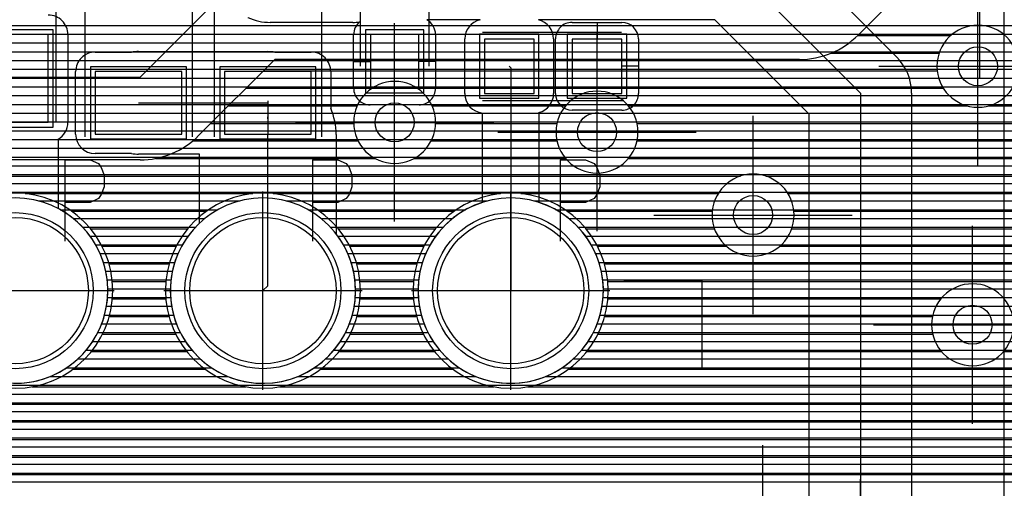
# Model space of a CAD drawing. Extents: x 25 to 291, y 23 to 136.
# Tile 10 of 147: x 39 to 49, y 36 to 41. Entities that reach past the tile are written whole.
import ezdxf

# ---------------------------------------------------------------- set-up
doc = ezdxf.new("R2010")
doc.units = 0
doc.layers.get('0').update_dxf_attribs({"linetype": 'CONTINUOUS'})
for name, color, linetype in [('copper_layer_2', 1, 'CONTINUOUS'), ('copper_layer_3', 3, 'CONTINUOUS'), ('copper_layer_bottom', 4, 'CONTINUOUS'), ('copper_layer_top', 5, 'CONTINUOUS'), ('drill_drawing', 6, 'CONTINUOUS'), ('paste_mask_top', 2, 'CONTINUOUS'), ('silkscreen_top', 1, 'CONTINUOUS'), ('solder_mask_bottom', 1, 'CONTINUOUS'), ('solder_mask_top', 1, 'CONTINUOUS')]:
    doc.layers.add(name, color=color, linetype=linetype)

# ---------------------------------------------------------------- blocks, each defined once
blk = doc.blocks.new('D20')
blk.add_circle((0, 0), 0.2)
blk = doc.blocks.new('D28')
blk.add_circle((0, 0), 0.75)
blk = doc.blocks.new('D166')
blk.add_lwpolyline([(0.24892, 0.27432), (-0.24892, 0.27432), (-0.24892, -0.27432), (0.24892, -0.27432)], close=True)
blk = doc.blocks.new('D466')
blk.add_lwpolyline([(0.254, 0.2794), (-0.254, 0.2794), (-0.254, -0.2794), (0.254, -0.2794)], close=True)
blk = doc.blocks.new('D484')
blk.add_lwpolyline([(0.4445, 0.32004), (-0.4445, 0.32004), (-0.4445, -0.32004), (0.4445, -0.32004)], close=True)
blk = doc.blocks.new('D519')
blk.add_lwpolyline([(0.6985, 0.44958), (-0.6985, 0.44958), (-0.6985, -0.44958), (0.6985, -0.44958)], close=True)
blk = doc.blocks.new('D78')
blk.add_circle((0, 0), 0.8)
blk = doc.blocks.new('D449')
blk.add_lwpolyline([(0.29972, 0.32258), (-0.29972, 0.32258), (-0.29972, -0.32258), (0.29972, -0.32258)], close=True)
blk = doc.blocks.new('D555')
blk.add_lwpolyline([(0.3048, 0.32766), (-0.3048, 0.32766), (-0.3048, -0.32766), (0.3048, -0.32766)], close=True)
blk = doc.blocks.new('D570')
blk.add_lwpolyline([(0.49276, 0.3683), (-0.49276, 0.3683), (-0.49276, -0.3683), (0.49276, -0.3683)], close=True)
blk = doc.blocks.new('D603')
blk.add_lwpolyline([(0.7493, 0.49784), (-0.7493, 0.49784), (-0.7493, -0.49784), (0.7493, -0.49784)], close=True)

msp = doc.modelspace()

# ---------------------------------------------------------------- linework, layer by layer
at = {"layer": 'copper_layer_2', "color": 1}
for points in [[(25.750064, 40.81966), (50.175006, 40.81966)], [(25.750064, 40.729743), (50.175006, 40.729743)], [(34.704343, 40.639827), (50.175006, 40.639827)], [(34.814326, 40.549657), (50.175006, 40.549657)], [(34.872238, 40.459741), (50.175006, 40.459741)], [(34.901956, 40.369825), (50.175006, 40.369825)], [(34.90983, 40.279655), (50.175006, 40.279655)], [(34.897384, 40.189738), (50.175006, 40.189738)], [(34.861824, 40.099822), (50.175006, 40.099822)], [(34.79553, 40.009652), (50.175006, 40.009652)], [(34.661163, 39.919736), (50.175006, 39.919736)], [(25.750064, 39.82982), (50.175006, 39.82982)], [(25.750064, 39.739649), (50.175006, 39.739649)], [(25.750064, 39.649733), (50.175006, 39.649733)], [(25.750064, 39.559817), (50.175006, 39.559817)], [(25.750064, 39.469647), (50.175006, 39.469647)], [(25.750064, 39.379731), (50.175006, 39.379731)], [(25.750064, 39.289815), (50.175006, 39.289815)], [(25.750064, 39.199644), (50.175006, 39.199644)], [(25.750064, 39.109728), (50.175006, 39.109728)], [(38.898146, 39.019812), (40.9619, 39.019812)], [(41.438151, 39.019812), (43.501905, 39.019812)], [(43.978156, 39.019812), (50.175006, 39.019812)], [(39.122936, 38.929642), (40.737363, 38.929642)], [(41.662941, 38.929642), (43.277369, 38.929642)], [(44.202946, 38.929642), (50.175006, 38.929642)], [(39.256287, 38.839726), (40.604013, 38.839726)], [(41.796292, 38.839726), (43.144018, 38.839726)], [(44.336297, 38.839726), (50.175006, 38.839726)], [(39.353315, 38.749809), (40.506985, 38.749809)], [(41.89332, 38.749809), (43.04699, 38.749809)], [(44.433325, 38.749809), (50.175006, 38.749809)], [(39.427737, 38.659639), (40.432309, 38.659639)], [(39.485903, 38.569723), (40.374397, 38.569723)], [(41.967742, 38.659639), (42.972314, 38.659639)], [(42.025908, 38.569723), (42.914402, 38.569723)], [(44.507747, 38.659639), (50.175006, 38.659639)], [(44.565913, 38.569723), (50.175006, 38.569723)], [(39.530861, 38.479807), (40.329185, 38.479807)], [(42.070866, 38.479807), (42.86919, 38.479807)], [(44.610871, 38.479807), (50.175006, 38.479807)], [(39.564897, 38.389637), (40.295403, 38.389637)], [(42.104902, 38.389637), (42.835408, 38.389637)], [(44.644907, 38.389637), (50.175006, 38.389637)], [(39.588773, 38.299721), (40.271273, 38.299721)], [(42.128778, 38.299721), (42.811278, 38.299721)], [(44.668783, 38.299721), (50.175006, 38.299721)], [(39.603759, 38.209804), (40.256541, 38.209804)], [(42.143764, 38.209804), (42.796546, 38.209804)], [(44.683769, 38.209804), (50.175006, 38.209804)], [(39.609855, 38.119634), (40.250191, 38.119634)], [(42.14986, 38.119634), (42.790196, 38.119634)], [(44.689865, 38.119634), (50.175006, 38.119634)], [(39.607569, 38.029718), (40.252731, 38.029718)], [(42.147574, 38.029718), (42.792736, 38.029718)], [(44.687579, 38.029718), (50.175006, 38.029718)], [(39.596393, 37.939802), (40.263653, 37.939802)], [(42.136398, 37.939802), (42.803658, 37.939802)], [(44.676403, 37.939802), (50.175006, 37.939802)], [(39.547117, 37.759716), (40.313183, 37.759716)], [(39.576581, 37.849632), (40.283719, 37.849632)], [(42.087122, 37.759716), (42.853188, 37.759716)], [(42.116586, 37.849632), (42.823724, 37.849632)], [(44.627127, 37.759716), (50.175006, 37.759716)], [(44.656591, 37.849632), (50.175006, 37.849632)], [(39.506985, 37.669799), (40.353061, 37.669799)], [(42.04699, 37.669799), (42.893066, 37.669799)], [(44.586995, 37.669799), (50.175006, 37.669799)], [(39.454915, 37.579629), (40.405131, 37.579629)], [(41.99492, 37.579629), (42.945136, 37.579629)], [(44.534925, 37.579629), (50.175006, 37.579629)], [(39.388113, 37.489713), (40.472187, 37.489713)], [(41.928118, 37.489713), (43.012192, 37.489713)], [(44.468123, 37.489713), (50.175006, 37.489713)], [(39.302007, 37.399797), (40.558293, 37.399797)], [(41.842012, 37.399797), (43.098298, 37.399797)], [(44.382017, 37.399797), (50.175006, 37.399797)], [(39.187198, 37.309627), (40.672847, 37.309627)], [(41.727203, 37.309627), (43.212852, 37.309627)], [(44.267209, 37.309627), (50.175006, 37.309627)], [(39.017272, 37.21971), (40.843028, 37.21971)], [(41.557277, 37.21971), (43.383033, 37.21971)], [(44.097282, 37.21971), (50.175006, 37.21971)], [(33.750064, 37.129794), (50.175006, 37.129794)], [(33.750064, 37.039624), (50.175006, 37.039624)], [(33.750064, 36.949708), (50.175006, 36.949708)], [(33.750064, 36.859792), (50.175006, 36.859792)], [(33.750064, 36.769622), (50.175006, 36.769622)], [(33.750064, 36.679705), (50.175006, 36.679705)], [(33.750064, 36.589789), (50.175006, 36.589789)], [(33.750064, 36.499619), (50.175006, 36.499619)], [(33.750064, 36.409703), (50.180594, 36.409703)], [(33.750064, 36.319787), (50.21336, 36.319787)], [(33.750064, 36.229616), (50.287529, 36.229616)], [(33.750064, 36.1397), (50.377699, 36.1397)]]:
    msp.add_lwpolyline(points, dxfattribs=at)
for points in [[(39.610109, 38.100076), (39.610109, 38.100076), (39.610109, 38.100076, 1), (37.710185, 38.100076), (37.710185, 38.100076), (37.710185, 38.100076, 1), (39.610109, 38.100076), (39.610109, 38.100076)], [(39.610109, 38.100076), (39.610109, 38.100076), (39.610109, 38.100076, 1), (37.710185, 38.100076), (37.710185, 38.100076), (37.710185, 38.100076, 1), (39.610109, 38.100076), (39.610109, 38.100076)], [(42.150114, 38.100076), (42.150114, 38.100076), (42.150114, 38.100076, 1), (40.250191, 38.100076), (40.250191, 38.100076), (40.250191, 38.100076, 1), (42.150114, 38.100076), (42.150114, 38.100076)], [(42.150114, 38.100076), (42.150114, 38.100076), (42.150114, 38.100076, 1), (40.250191, 38.100076), (40.250191, 38.100076), (40.250191, 38.100076, 1), (42.150114, 38.100076), (42.150114, 38.100076)], [(44.690119, 38.100076), (44.690119, 38.100076), (44.690119, 38.100076, 1), (42.790196, 38.100076), (42.790196, 38.100076), (42.790196, 38.100076, 1), (44.690119, 38.100076), (44.690119, 38.100076)], [(44.690119, 38.100076), (44.690119, 38.100076), (44.690119, 38.100076, 1), (42.790196, 38.100076), (42.790196, 38.100076), (42.790196, 38.100076, 1), (44.690119, 38.100076), (44.690119, 38.100076)]]:
    msp.add_lwpolyline(points, format="xyb", dxfattribs=at)
at = {"layer": 'copper_layer_3', "color": 3}
for points in [[(32.08001, 40.290069), (33.290069, 40.290069), (34.510033, 40.290069), (39.940056, 40.290069), (40.970028, 41.320041), (46.700025, 41.320041), (48.16002, 42.780036), (48.16002, 83.680213), (47.060198, 84.78029), (38.93015, 84.78029), (33.910084, 89.800102), (33.910084, 101.400305), (37.299975, 104.790196), (43.130048, 104.790196), (44.16002, 105.820168), (44.16002, 112.650241), (46.189992, 114.680213), (46.189992, 116.700279)], [(48.76124, 42.17907), (47.301245, 40.719075)], [(47.296927, 40.714757), (48.251969, 40.714757)], [(47.0254, 40.534671), (48.132334, 40.534671)], [(46.700025, 40.470155), (41.322073, 40.470155), (40.541021, 39.689103)], [(41.206756, 40.354839), (48.112522, 40.354839)], [(41.026924, 40.174752), (42.317501, 40.174752)], [(42.78283, 40.174752), (48.175768, 40.174752)], [(40.846838, 39.994666), (42.165862, 39.994666)], [(42.934214, 39.994666), (44.303023, 39.994666)], [(44.947168, 39.994666), (48.420117, 39.994666)], [(48.640081, 39.994666), (49.789942, 39.994666)], [(40.666751, 39.814834), (42.130302, 39.814834)], [(42.970028, 39.814834), (44.214884, 39.814834)], [(45.035306, 39.814834), (54.302261, 39.814834)], [(40.481331, 39.634747), (42.175768, 39.634747)], [(42.924562, 39.634747), (44.214884, 39.634747)], [(45.035306, 39.634747), (54.476251, 39.634747)], [(39.940056, 39.440183), (34.510033, 39.440183), (33.290069, 39.440183), (32.08001, 39.440183)], [(40.097282, 39.454661), (42.352045, 39.454661)], [(42.748285, 39.454661), (44.303531, 39.454661)], [(44.946406, 39.454661), (49.725171, 39.454661)], [(30.329947, 39.274829), (46.096012, 39.274829)], [(46.354331, 39.274829), (49.568199, 39.274829)], [(38.763272, 39.094742), (41.096774, 39.094742)], [(41.303277, 39.094742), (43.636779, 39.094742)], [(43.843282, 39.094742), (45.867158, 39.094742)], [(46.583185, 39.094742), (49.530099, 39.094742)], [(39.24003, 38.914656), (40.620269, 38.914656)], [(41.780036, 38.914656), (43.160274, 38.914656)], [(44.320041, 38.914656), (45.80696, 38.914656)], [(46.643129, 38.914656), (49.573279, 38.914656)], [(39.432817, 38.734823), (40.427229, 38.734823)], [(41.972822, 38.734823), (42.967234, 38.734823)], [(44.512827, 38.734823), (45.829312, 38.734823)], [(46.621031, 38.734823), (49.742951, 38.734823)], [(39.550673, 38.554737), (40.309373, 38.554737)], [(42.090678, 38.554737), (42.849378, 38.554737)], [(44.630683, 38.554737), (45.953518, 38.554737)], [(46.496825, 38.554737), (51.366523, 38.554737)], [(39.621539, 38.374651), (40.238506, 38.374651)], [(42.161544, 38.374651), (42.778512, 38.374651)], [(44.701549, 38.374651), (51.465075, 38.374651)], [(39.655575, 38.194818), (40.20447, 38.194818)], [(42.19558, 38.194818), (42.744475, 38.194818)], [(44.735585, 38.194818), (62.559563, 38.194818)], [(39.656337, 38.014732), (40.203708, 38.014732)], [(42.196342, 38.014732), (42.743713, 38.014732)], [(44.736347, 38.014732), (48.149098, 38.014732)], [(39.624333, 37.834646), (40.235966, 37.834646)], [(42.164338, 37.834646), (42.775972, 37.834646)], [(44.704343, 37.834646), (48.063754, 37.834646)], [(39.555499, 37.654813), (40.304801, 37.654813)], [(42.095504, 37.654813), (42.844806, 37.654813)], [(44.635509, 37.654813), (48.06604, 37.654813)], [(39.440437, 37.474727), (40.419609, 37.474727)], [(41.980442, 37.474727), (42.959614, 37.474727)], [(44.520447, 37.474727), (48.157988, 37.474727)], [(48.792228, 37.474727), (51.764288, 37.474727)], [(39.252985, 37.294641), (40.607315, 37.294641)], [(41.79299, 37.294641), (43.14732, 37.294641)], [(44.332995, 37.294641), (51.666243, 37.294641)], [(38.830836, 37.114808), (41.029464, 37.114808)], [(41.370841, 37.114808), (43.569469, 37.114808)], [(43.910846, 37.114808), (51.654051, 37.114808)], [(33.800102, 36.934722), (51.719583, 36.934722)], [(33.800102, 36.754636), (51.939294, 36.754636)], [(33.800102, 36.574803), (53.976124, 36.574803)], [(33.800102, 36.394717), (54.21844, 36.394717)], [(33.800102, 36.21463), (55.324105, 36.21463)]]:
    msp.add_lwpolyline(points, dxfattribs=at)
for points in [[(48.950216, 40.400051), (48.950216, 40.400051), (48.950216, 40.400051, 1), (48.109982, 40.400051), (48.109982, 40.400051), (48.109982, 40.400051, 1), (48.950216, 40.400051), (48.950216, 40.400051)], [(48.950216, 40.400051), (48.950216, 40.400051), (48.950216, 40.400051, 1), (48.109982, 40.400051), (48.109982, 40.400051), (48.109982, 40.400051, 1), (48.950216, 40.400051), (48.950216, 40.400051)], [(46.700025, 40.470155), (46.700025, 40.470155), (46.700025, 40.470155, 0.19868), (47.301245, 40.719075), (47.301245, 40.719075)], [(42.970028, 39.824994), (42.970028, 39.824994), (42.970028, 39.824994, 1), (42.130302, 39.824994), (42.130302, 39.824994), (42.130302, 39.824994, 1), (42.970028, 39.824994), (42.970028, 39.824994)], [(42.970028, 39.824994), (42.970028, 39.824994), (42.970028, 39.824994, 1), (42.130302, 39.824994), (42.130302, 39.824994), (42.130302, 39.824994, 1), (42.970028, 39.824994), (42.970028, 39.824994)], [(45.045212, 39.725171), (45.045212, 39.725171), (45.045212, 39.725171, 1), (44.204978, 39.725171), (44.204978, 39.725171), (44.204978, 39.725171, 1), (45.045212, 39.725171), (45.045212, 39.725171)], [(45.045212, 39.725171), (45.045212, 39.725171), (45.045212, 39.725171, 1), (44.204978, 39.725171), (44.204978, 39.725171), (44.204978, 39.725171, 1), (45.045212, 39.725171), (45.045212, 39.725171)], [(39.940056, 39.440183), (39.940056, 39.440183), (39.940056, 39.440183, 0.198901), (40.541021, 39.689103), (40.541021, 39.689103)], [(46.645161, 38.875032), (46.645161, 38.875032), (46.645161, 38.875032, 1), (45.804928, 38.875032), (45.804928, 38.875032), (45.804928, 38.875032, 1), (46.645161, 38.875032), (46.645161, 38.875032)], [(46.645161, 38.875032), (46.645161, 38.875032), (46.645161, 38.875032, 1), (45.804928, 38.875032), (45.804928, 38.875032), (45.804928, 38.875032, 1), (46.645161, 38.875032), (46.645161, 38.875032)], [(39.660147, 38.100076), (39.660147, 38.100076), (39.660147, 38.100076, 1), (37.660147, 38.100076), (37.660147, 38.100076), (37.660147, 38.100076, 1), (39.660147, 38.100076), (39.660147, 38.100076)], [(39.660147, 38.100076), (39.660147, 38.100076), (39.660147, 38.100076, 1), (37.660147, 38.100076), (37.660147, 38.100076), (37.660147, 38.100076, 1), (39.660147, 38.100076), (39.660147, 38.100076)], [(42.200152, 38.100076), (42.200152, 38.100076), (42.200152, 38.100076, 1), (40.200152, 38.100076), (40.200152, 38.100076), (40.200152, 38.100076, 1), (42.200152, 38.100076), (42.200152, 38.100076)], [(42.200152, 38.100076), (42.200152, 38.100076), (42.200152, 38.100076, 1), (40.200152, 38.100076), (40.200152, 38.100076), (40.200152, 38.100076, 1), (42.200152, 38.100076), (42.200152, 38.100076)], [(44.740157, 38.100076), (44.740157, 38.100076), (44.740157, 38.100076, 1), (42.740157, 38.100076), (42.740157, 38.100076), (42.740157, 38.100076, 1), (44.740157, 38.100076), (44.740157, 38.100076)], [(44.740157, 38.100076), (44.740157, 38.100076), (44.740157, 38.100076, 1), (42.740157, 38.100076), (42.740157, 38.100076), (42.740157, 38.100076, 1), (44.740157, 38.100076), (44.740157, 38.100076)], [(48.895098, 37.750064), (48.895098, 37.750064), (48.895098, 37.750064, 1), (48.054864, 37.750064), (48.054864, 37.750064), (48.054864, 37.750064, 1), (48.895098, 37.750064), (48.895098, 37.750064)], [(48.895098, 37.750064), (48.895098, 37.750064), (48.895098, 37.750064, 1), (48.054864, 37.750064), (48.054864, 37.750064), (48.054864, 37.750064, 1), (48.895098, 37.750064), (48.895098, 37.750064)]]:
    msp.add_lwpolyline(points, format="xyb", dxfattribs=at)
at = {"layer": 'copper_layer_bottom', "color": 4}
for points in [[(25.750064, 40.81966), (50.358395, 40.81966)], [(34.606045, 40.729743), (50.288037, 40.729743)], [(34.793244, 40.639827), (50.247396, 40.639827)], [(34.877572, 40.549657), (50.227838, 40.549657)], [(34.926848, 40.459741), (50.226822, 40.459741)], [(34.95301, 40.369825), (50.244348, 40.369825)], [(34.959868, 40.279655), (50.282703, 40.279655)], [(34.948692, 40.189738), (50.349251, 40.189738)], [(34.917958, 40.099822), (50.469647, 40.099822)], [(34.862078, 40.009652), (54.250445, 40.009652)], [(34.765812, 39.919736), (54.262637, 39.919736)], [(25.750064, 39.82982), (54.294641, 39.82982)], [(25.750064, 39.739649), (54.352045, 39.739649)], [(25.750064, 39.649733), (54.451867, 39.649733)], [(25.750064, 39.559817), (61.224282, 39.559817)], [(25.750064, 39.469647), (61.14732, 39.469647)], [(25.750064, 39.379731), (54.366269, 39.379731)], [(25.750064, 39.289815), (54.204978, 39.289815)], [(25.750064, 39.199644), (54.12573, 39.199644)], [(25.750064, 39.109728), (51.683515, 39.109728)], [(38.898146, 39.019812), (40.9619, 39.019812)], [(41.438151, 39.019812), (43.501905, 39.019812)], [(43.978156, 39.019812), (51.510795, 39.019812)], [(39.122936, 38.929642), (40.737363, 38.929642)], [(41.662941, 38.929642), (43.277369, 38.929642)], [(44.202946, 38.929642), (51.429007, 38.929642)], [(39.256287, 38.839726), (40.604013, 38.839726)], [(41.796292, 38.839726), (43.144018, 38.839726)], [(44.336297, 38.839726), (51.381255, 38.839726)], [(39.353315, 38.749809), (40.506985, 38.749809)], [(41.89332, 38.749809), (43.04699, 38.749809)], [(44.433325, 38.749809), (51.356363, 38.749809)], [(39.427737, 38.659639), (40.432309, 38.659639)], [(39.485903, 38.569723), (40.374397, 38.569723)], [(41.967742, 38.659639), (42.972314, 38.659639)], [(42.025908, 38.569723), (42.914402, 38.569723)], [(44.507747, 38.659639), (51.350267, 38.659639)], [(44.565913, 38.569723), (51.362713, 38.569723)], [(39.530861, 38.479807), (40.329185, 38.479807)], [(42.070866, 38.479807), (42.86919, 38.479807)], [(44.610871, 38.479807), (51.394717, 38.479807)], [(39.564897, 38.389637), (40.295403, 38.389637)], [(42.104902, 38.389637), (42.835408, 38.389637)], [(44.644907, 38.389637), (51.452121, 38.389637)], [(39.588773, 38.299721), (40.271273, 38.299721)], [(42.128778, 38.299721), (42.811278, 38.299721)], [(44.668783, 38.299721), (51.551943, 38.299721)], [(39.603759, 38.209804), (40.256541, 38.209804)], [(42.143764, 38.209804), (42.796546, 38.209804)], [(44.683769, 38.209804), (62.537465, 38.209804)], [(39.609855, 38.119634), (40.250191, 38.119634)], [(42.14986, 38.119634), (42.790196, 38.119634)], [(44.689865, 38.119634), (64.09906, 38.119634)], [(39.607569, 38.029718), (40.252731, 38.029718)], [(42.147574, 38.029718), (42.792736, 38.029718)], [(44.687579, 38.029718), (55.453137, 38.029718)], [(39.596393, 37.939802), (40.263653, 37.939802)], [(42.136398, 37.939802), (42.803658, 37.939802)], [(44.676403, 37.939802), (55.328423, 37.939802)], [(39.547117, 37.759716), (40.313183, 37.759716)], [(39.576581, 37.849632), (40.283719, 37.849632)], [(42.087122, 37.759716), (42.853188, 37.759716)], [(42.116586, 37.849632), (42.823724, 37.849632)], [(44.627127, 37.759716), (55.220726, 37.759716)], [(44.656591, 37.849632), (55.260097, 37.849632)], [(39.506985, 37.669799), (40.353061, 37.669799)], [(42.04699, 37.669799), (42.893066, 37.669799)], [(44.586995, 37.669799), (55.202438, 37.669799)], [(39.454915, 37.579629), (40.405131, 37.579629)], [(41.99492, 37.579629), (42.945136, 37.579629)], [(44.534925, 37.579629), (51.903226, 37.579629)], [(39.388113, 37.489713), (40.472187, 37.489713)], [(41.928118, 37.489713), (43.012192, 37.489713)], [(44.468123, 37.489713), (51.778512, 37.489713)], [(39.302007, 37.399797), (40.558293, 37.399797)], [(41.842012, 37.399797), (43.098298, 37.399797)], [(44.382017, 37.399797), (51.710185, 37.399797)], [(39.187198, 37.309627), (40.672847, 37.309627)], [(41.727203, 37.309627), (43.212852, 37.309627)], [(44.267209, 37.309627), (51.670815, 37.309627)], [(39.017272, 37.21971), (40.843028, 37.21971)], [(41.557277, 37.21971), (43.383033, 37.21971)], [(44.097282, 37.21971), (51.652273, 37.21971)], [(33.750064, 37.129794), (51.652273, 37.129794)], [(33.750064, 37.039624), (51.670815, 37.039624)], [(33.750064, 36.949708), (51.710693, 36.949708)], [(33.750064, 36.859792), (51.77902, 36.859792)], [(33.750064, 36.769622), (51.90475, 36.769622)], [(33.750064, 36.679705), (53.924308, 36.679705)], [(33.750064, 36.589789), (53.966472, 36.589789)], [(33.750064, 36.499619), (54.039116, 36.499619)], [(33.750064, 36.409703), (54.176784, 36.409703)], [(33.750064, 36.319787), (55.249682, 36.319787)], [(33.750064, 36.229616), (55.310643, 36.229616)], [(33.750064, 36.1397), (55.417577, 36.1397)]]:
    msp.add_lwpolyline(points, dxfattribs=at)
for points in [[(39.610109, 38.100076), (39.610109, 38.100076), (39.610109, 38.100076, 1), (37.710185, 38.100076), (37.710185, 38.100076), (37.710185, 38.100076, 1), (39.610109, 38.100076), (39.610109, 38.100076)], [(39.610109, 38.100076), (39.610109, 38.100076), (39.610109, 38.100076, 1), (37.710185, 38.100076), (37.710185, 38.100076), (37.710185, 38.100076, 1), (39.610109, 38.100076), (39.610109, 38.100076)], [(42.150114, 38.100076), (42.150114, 38.100076), (42.150114, 38.100076, 1), (40.250191, 38.100076), (40.250191, 38.100076), (40.250191, 38.100076, 1), (42.150114, 38.100076), (42.150114, 38.100076)], [(42.150114, 38.100076), (42.150114, 38.100076), (42.150114, 38.100076, 1), (40.250191, 38.100076), (40.250191, 38.100076), (40.250191, 38.100076, 1), (42.150114, 38.100076), (42.150114, 38.100076)], [(44.690119, 38.100076), (44.690119, 38.100076), (44.690119, 38.100076, 1), (42.790196, 38.100076), (42.790196, 38.100076), (42.790196, 38.100076, 1), (44.690119, 38.100076), (44.690119, 38.100076)], [(44.690119, 38.100076), (44.690119, 38.100076), (44.690119, 38.100076, 1), (42.790196, 38.100076), (42.790196, 38.100076), (42.790196, 38.100076, 1), (44.690119, 38.100076), (44.690119, 38.100076)]]:
    msp.add_lwpolyline(points, format="xyb", dxfattribs=at)
at = {"layer": 'copper_layer_top', "color": 5}
for points in [[(48.800102, 34.725171), (48.800102, 56.250191)], [(46.421387, 41.7714), (47.696215, 40.496317)], [(42.550165, 41.400051), (46.050038, 41.400051), (47.325121, 40.124968), (47.325121, 35.150114)], [(39.176276, 40.81966), (42.15875, 40.81966)], [(42.120142, 40.85014), (41.275083, 40.85014)], [(43.425705, 40.875032), (42.880112, 40.875032)], [(42.941326, 40.81966), (43.326899, 40.81966)], [(46.800102, 34.703327), (46.800102, 35.150114), (46.800102, 39.907544), (45.832614, 40.875032), (44.024638, 40.875032)], [(44.12319, 40.81966), (44.273051, 40.81966)], [(44.370079, 40.85014), (44.880112, 40.85014)], [(44.625095, 40.85014), (44.625095, 40.679959)], [(44.97714, 40.81966), (45.887986, 40.81966)], [(47.372873, 40.81966), (48.800102, 40.81966)], [(39.200152, 40.729743), (42.130048, 40.729743)], [(39.200152, 40.725171), (39.200152, 39.824994)], [(42.130048, 40.175006), (42.130048, 40.725171)], [(42.970028, 40.729743), (43.276353, 40.729743)], [(42.970028, 40.725171), (42.970028, 40.175006)], [(43.270003, 40.120142), (43.270003, 40.679959)], [(44.173736, 40.729743), (44.207518, 40.729743)], [(44.180086, 40.679959), (44.180086, 40.120142)], [(44.200152, 40.120142), (44.200152, 40.679959)], [(45.042672, 40.729743), (45.977902, 40.729743)], [(45.050038, 40.679959), (45.050038, 40.120142)], [(47.462789, 40.729743), (48.800102, 40.729743)], [(39.200152, 40.639827), (42.130048, 40.639827)], [(42.970028, 40.639827), (43.270003, 40.639827)], [(44.180086, 40.639827), (44.200152, 40.639827)], [(45.050038, 40.639827), (46.068072, 40.639827)], [(47.552959, 40.639827), (48.800102, 40.639827)], [(39.200152, 40.549657), (39.906274, 40.549657)], [(39.480061, 40.545085), (39.85268, 40.545085)], [(39.92507, 40.550165), (41.250191, 40.550165)], [(41.268987, 40.549657), (42.130048, 40.549657)], [(41.322327, 40.545085), (41.695199, 40.545085)], [(42.970028, 40.549657), (43.270003, 40.549657)], [(44.180086, 40.549657), (44.200152, 40.549657)], [(45.050038, 40.549657), (46.157988, 40.549657)], [(47.642875, 40.549657), (48.800102, 40.549657)], [(39.200152, 40.459741), (39.316231, 40.459741)], [(41.85903, 40.459741), (42.130048, 40.459741)], [(42.130048, 40.450089), (42.299975, 40.450089)], [(42.550165, 39.824994), (42.550165, 40.450089)], [(42.970028, 40.450089), (42.800102, 40.450089)], [(42.970028, 40.459741), (43.270003, 40.459741)], [(43.725171, 40.400051), (43.740157, 40.385065), (43.740157, 38.100076)], [(44.180086, 40.459741), (44.200152, 40.459741)], [(44.625095, 39.725171), (44.625095, 40.400051)], [(45.050038, 40.400051), (44.880112, 40.400051)], [(45.050038, 40.459741), (46.247904, 40.459741)], [(47.729489, 40.459741), (48.800102, 40.459741)], [(39.200152, 40.369825), (39.281687, 40.369825)], [(39.200152, 40.279655), (39.280163, 40.279655)], [(39.280163, 39.705105), (39.280163, 40.345187)], [(41.893574, 40.369825), (42.130048, 40.369825)], [(41.895098, 40.345187), (41.895098, 39.97206)], [(41.895098, 40.279655), (42.130048, 40.279655)], [(42.970028, 40.369825), (43.270003, 40.369825)], [(42.970028, 40.279655), (43.270003, 40.279655)], [(44.180086, 40.369825), (44.200152, 40.369825)], [(44.180086, 40.279655), (44.200152, 40.279655)], [(45.050038, 40.369825), (46.338075, 40.369825)], [(45.050038, 40.279655), (46.427991, 40.279655)], [(47.789688, 40.369825), (48.800102, 40.369825)], [(47.826772, 40.279655), (48.800102, 40.279655)], [(39.200152, 40.189738), (39.280163, 40.189738)], [(41.895098, 40.189738), (42.130048, 40.189738)], [(42.970028, 40.189738), (43.270003, 40.189738)], [(44.180086, 40.189738), (44.200152, 40.189738)], [(45.050038, 40.189738), (46.517907, 40.189738)], [(47.846076, 40.189738), (48.800102, 40.189738)], [(39.200152, 40.099822), (39.280163, 40.099822)], [(41.895098, 40.099822), (42.147574, 40.099822)], [(42.550165, 40.00508), (42.550165, 40.175006)], [(42.952502, 40.099822), (43.271019, 40.099822)], [(44.17907, 40.099822), (44.201422, 40.099822)], [(44.625095, 39.949962), (44.625095, 40.120142)], [(45.048768, 40.099822), (46.608077, 40.099822)], [(47.85014, 40.124968), (47.85014, 35.150114), (47.85014, 34.703327)], [(47.85014, 40.099822), (48.800102, 40.099822)], [(39.200152, 40.009652), (39.280163, 40.009652)], [(39.92507, 40.025146), (41.250191, 40.025146)], [(41.250191, 40.045466), (41.250191, 40.025146)], [(41.895098, 40.009652), (42.260605, 40.009652)], [(42.800102, 40.00508), (42.299975, 40.00508)], [(42.839726, 40.009652), (43.303277, 40.009652)], [(44.146812, 40.009652), (44.240792, 40.009652)], [(45.009398, 40.009652), (46.697993, 40.009652)], [(47.85014, 40.009652), (48.800102, 40.009652)], [(39.200152, 39.919736), (39.280163, 39.919736)], [(41.249936, 39.882398), (41.249936, 39.862586)], [(41.249936, 39.862586), (41.249936, 39.882144)], [(41.914656, 39.919736), (43.450089, 39.919736)], [(43.450089, 39.004826), (43.450089, 39.921006)], [(44.029972, 39.92634), (44.029972, 39.004826)], [(44.029972, 39.919736), (46.78791, 39.919736)], [(44.880112, 39.949962), (44.370079, 39.949962)], [(47.85014, 39.919736), (48.800102, 39.919736)], [(39.200152, 39.82982), (39.280163, 39.82982)], [(41.938024, 39.82982), (43.450089, 39.82982)], [(44.029972, 39.82982), (46.800102, 39.82982)], [(47.85014, 39.82982), (48.800102, 39.82982)], [(39.180848, 39.739649), (39.280163, 39.739649)], [(41.200152, 38.100076), (41.250191, 38.150114), (41.250191, 39.700025)], [(41.948946, 39.739649), (43.450089, 39.739649)], [(41.950216, 39.700025), (41.950216, 38.683261)], [(44.029972, 39.739649), (46.800102, 39.739649)], [(47.85014, 39.739649), (48.800102, 39.739649)], [(39.100076, 39.651765), (39.100076, 38.942088)], [(39.100076, 39.649733), (39.287783, 39.649733)], [(41.950216, 39.649733), (43.450089, 39.649733)], [(44.029972, 39.649733), (46.800102, 39.649733)], [(47.85014, 39.649733), (48.800102, 39.649733)], [(39.100076, 39.559817), (39.342647, 39.559817)], [(39.100076, 39.469647), (40.550165, 39.469647)], [(39.85268, 39.504953), (39.480061, 39.504953)], [(40.550165, 38.79299), (40.550165, 39.500127), (39.92507, 39.500127)], [(41.950216, 39.559817), (43.450089, 39.559817)], [(41.950216, 39.469647), (43.450089, 39.469647)], [(44.029972, 39.559817), (46.800102, 39.559817)], [(44.029972, 39.469647), (46.800102, 39.469647)], [(47.85014, 39.559817), (48.800102, 39.559817)], [(47.85014, 39.469647), (48.800102, 39.469647)], [(39.100076, 39.379731), (40.550165, 39.379731)], [(41.950216, 39.379731), (43.450089, 39.379731)], [(44.029972, 39.379731), (46.800102, 39.379731)], [(47.85014, 39.379731), (48.800102, 39.379731)], [(39.100076, 39.289815), (40.550165, 39.289815)], [(41.950216, 39.289815), (43.450089, 39.289815)], [(44.029972, 39.289815), (46.800102, 39.289815)], [(47.85014, 39.289815), (48.800102, 39.289815)], [(39.100076, 39.199644), (40.550165, 39.199644)], [(41.950216, 39.199644), (43.450089, 39.199644)], [(44.029972, 39.199644), (46.800102, 39.199644)], [(47.85014, 39.199644), (48.800102, 39.199644)], [(39.100076, 39.109728), (40.550165, 39.109728)], [(41.950216, 39.109728), (43.450089, 39.109728)], [(44.029972, 39.109728), (46.800102, 39.109728)], [(47.85014, 39.109728), (48.800102, 39.109728)], [(39.100076, 39.019812), (40.550165, 39.019812)], [(41.950216, 39.019812), (43.450089, 39.019812)], [(44.029972, 39.019812), (46.800102, 39.019812)], [(47.85014, 39.019812), (48.800102, 39.019812)], [(39.122936, 38.929642), (40.550165, 38.929642)], [(41.950216, 38.929642), (43.277369, 38.929642)], [(44.202946, 38.929642), (46.800102, 38.929642)], [(47.85014, 38.929642), (48.800102, 38.929642)], [(39.256287, 38.839726), (40.550165, 38.839726)], [(41.950216, 38.839726), (43.144018, 38.839726)], [(44.336297, 38.839726), (46.800102, 38.839726)], [(47.85014, 38.839726), (48.800102, 38.839726)], [(39.353315, 38.749809), (40.506985, 38.749809)], [(41.950216, 38.749809), (43.04699, 38.749809)], [(44.433325, 38.749809), (46.800102, 38.749809)], [(47.85014, 38.749809), (48.800102, 38.749809)], [(39.427737, 38.659639), (40.432309, 38.659639)], [(39.485903, 38.569723), (40.374397, 38.569723)], [(41.967742, 38.659639), (42.972314, 38.659639)], [(42.025908, 38.569723), (42.914402, 38.569723)], [(44.507747, 38.659639), (46.800102, 38.659639)], [(44.565913, 38.569723), (46.800102, 38.569723)], [(47.85014, 38.659639), (48.800102, 38.659639)], [(47.85014, 38.569723), (48.800102, 38.569723)], [(39.530861, 38.479807), (40.329185, 38.479807)], [(42.070866, 38.479807), (42.86919, 38.479807)], [(44.610871, 38.479807), (46.800102, 38.479807)], [(47.85014, 38.479807), (48.800102, 38.479807)], [(39.564897, 38.389637), (40.295403, 38.389637)], [(42.104902, 38.389637), (42.835408, 38.389637)], [(44.644907, 38.389637), (46.800102, 38.389637)], [(47.85014, 38.389637), (48.800102, 38.389637)], [(39.588773, 38.299721), (40.271273, 38.299721)], [(42.128778, 38.299721), (42.811278, 38.299721)], [(44.668783, 38.299721), (46.800102, 38.299721)], [(47.85014, 38.299721), (48.800102, 38.299721)], [(39.603759, 38.209804), (40.256541, 38.209804)], [(42.143764, 38.209804), (42.796546, 38.209804)], [(44.683769, 38.209804), (46.800102, 38.209804)], [(47.85014, 38.209804), (48.800102, 38.209804)], [(39.609855, 38.119634), (40.250191, 38.119634)], [(42.14986, 38.119634), (42.790196, 38.119634)], [(44.689865, 38.119634), (46.800102, 38.119634)], [(47.85014, 38.119634), (48.800102, 38.119634)], [(39.607569, 38.029718), (40.252731, 38.029718)], [(42.147574, 38.029718), (42.792736, 38.029718)], [(44.687579, 38.029718), (46.800102, 38.029718)], [(47.85014, 38.029718), (48.800102, 38.029718)], [(39.596393, 37.939802), (40.263653, 37.939802)], [(42.136398, 37.939802), (42.803658, 37.939802)], [(44.676403, 37.939802), (46.800102, 37.939802)], [(47.85014, 37.939802), (48.800102, 37.939802)], [(39.547117, 37.759716), (40.313183, 37.759716)], [(39.576581, 37.849632), (40.283719, 37.849632)], [(42.087122, 37.759716), (42.853188, 37.759716)], [(42.116586, 37.849632), (42.823724, 37.849632)], [(44.627127, 37.759716), (46.800102, 37.759716)], [(44.656591, 37.849632), (46.800102, 37.849632)], [(47.85014, 37.849632), (48.800102, 37.849632)], [(47.85014, 37.759716), (48.800102, 37.759716)], [(39.506985, 37.669799), (40.353061, 37.669799)], [(42.04699, 37.669799), (42.893066, 37.669799)], [(44.586995, 37.669799), (46.800102, 37.669799)], [(47.85014, 37.669799), (48.800102, 37.669799)], [(39.454915, 37.579629), (40.405131, 37.579629)], [(41.99492, 37.579629), (42.945136, 37.579629)], [(44.534925, 37.579629), (46.800102, 37.579629)], [(47.85014, 37.579629), (48.800102, 37.579629)], [(39.388113, 37.489713), (40.472187, 37.489713)], [(41.928118, 37.489713), (43.012192, 37.489713)], [(44.468123, 37.489713), (46.800102, 37.489713)], [(47.85014, 37.489713), (48.800102, 37.489713)], [(39.302007, 37.399797), (40.558293, 37.399797)], [(41.842012, 37.399797), (43.098298, 37.399797)], [(44.382017, 37.399797), (46.800102, 37.399797)], [(47.85014, 37.399797), (48.800102, 37.399797)], [(39.187198, 37.309627), (40.672847, 37.309627)], [(41.727203, 37.309627), (43.212852, 37.309627)], [(44.267209, 37.309627), (46.800102, 37.309627)], [(47.85014, 37.309627), (48.800102, 37.309627)], [(39.017272, 37.21971), (40.843028, 37.21971)], [(41.557277, 37.21971), (43.383033, 37.21971)], [(44.097282, 37.21971), (46.800102, 37.21971)], [(47.85014, 37.21971), (48.800102, 37.21971)], [(33.750064, 37.129794), (46.800102, 37.129794)], [(47.85014, 37.129794), (48.800102, 37.129794)], [(33.750064, 37.039624), (46.800102, 37.039624)], [(33.750064, 36.949708), (46.800102, 36.949708)], [(47.85014, 37.039624), (48.800102, 37.039624)], [(47.85014, 36.949708), (48.800102, 36.949708)], [(33.750064, 36.859792), (46.800102, 36.859792)], [(47.85014, 36.859792), (48.800102, 36.859792)], [(33.750064, 36.769622), (46.800102, 36.769622)], [(47.85014, 36.769622), (48.800102, 36.769622)], [(33.750064, 36.679705), (46.800102, 36.679705)], [(47.85014, 36.679705), (48.800102, 36.679705)], [(33.750064, 36.589789), (46.800102, 36.589789)], [(47.85014, 36.589789), (48.800102, 36.589789)], [(33.750064, 36.499619), (46.800102, 36.499619)], [(47.85014, 36.499619), (48.800102, 36.499619)], [(33.750064, 36.409703), (46.800102, 36.409703)], [(47.85014, 36.409703), (48.800102, 36.409703)], [(33.750064, 36.319787), (46.800102, 36.319787)], [(47.85014, 36.319787), (48.800102, 36.319787)], [(33.750064, 36.229616), (46.800102, 36.229616)], [(33.750064, 36.1397), (46.800102, 36.1397)], [(47.85014, 36.229616), (48.800102, 36.229616)], [(47.85014, 36.1397), (48.800102, 36.1397)]]:
    msp.add_lwpolyline(points, dxfattribs=at)
for points in [[(39.200152, 40.725171), (39.200152, 40.725171), (39.200152, 40.725171, 0.415111), (39, 40.92507), (39, 40.92507)], [(41.045974, 40.900178), (41.045974, 40.900178), (41.045974, 40.900178, 0.107707), (41.275083, 40.85014), (41.275083, 40.85014)], [(42.120142, 40.85014), (42.120142, 40.85014), (42.120142, 40.85014, 0.029913), (42.189992, 40.854458), (42.189992, 40.854458)], [(42.189992, 40.854458), (42.189992, 40.854458), (42.189992, 40.854458, 0.218601), (42.130048, 40.725171), (42.130048, 40.725171)], [(42.970028, 40.725171), (42.970028, 40.725171), (42.970028, 40.725171, 0.277122), (42.880112, 40.875032), (42.880112, 40.875032)], [(43.425705, 40.875032), (43.425705, 40.875032), (43.425705, 40.875032, 0.349696), (43.270003, 40.679959), (43.270003, 40.679959)], [(44.180086, 40.679959), (44.180086, 40.679959), (44.180086, 40.679959, 0.349318), (44.024638, 40.875032), (44.024638, 40.875032)], [(44.370079, 40.85014), (44.370079, 40.85014), (44.370079, 40.85014, 0.415269), (44.200152, 40.679959), (44.200152, 40.679959)], [(45.050038, 40.679959), (45.050038, 40.679959), (45.050038, 40.679959, 0.413157), (44.880112, 40.85014), (44.880112, 40.85014)], [(39.480061, 40.545085), (39.480061, 40.545085), (39.480061, 40.545085, 0.414214), (39.280163, 40.345187), (39.280163, 40.345187)], [(39.92507, 40.550165), (39.92507, 40.550165), (39.92507, 40.550165, 0.035492), (39.85268, 40.545085), (39.85268, 40.545085)], [(41.322327, 40.545085), (41.322327, 40.545085), (41.322327, 40.545085, 0.033099), (41.250191, 40.550165), (41.250191, 40.550165)], [(41.895098, 40.345187), (41.895098, 40.345187), (41.895098, 40.345187, 0.414214), (41.695199, 40.545085), (41.695199, 40.545085)], [(47.85014, 40.124968), (47.85014, 40.124968), (47.85014, 40.124968, 0.199081), (47.696215, 40.496317), (47.696215, 40.496317)], [(42.130048, 40.175006), (42.130048, 40.175006), (42.130048, 40.175006, 0.414214), (42.299975, 40.00508), (42.299975, 40.00508)], [(42.800102, 40.00508), (42.800102, 40.00508), (42.800102, 40.00508, 0.414214), (42.970028, 40.175006), (42.970028, 40.175006)], [(43.270003, 40.120142), (43.270003, 40.120142), (43.270003, 40.120142, 0.385124), (43.450089, 39.921006), (43.450089, 39.921006)], [(44.029972, 39.92634), (44.029972, 39.92634), (44.029972, 39.92634, 0.343144), (44.180086, 40.120142), (44.180086, 40.120142)], [(44.200152, 40.120142), (44.200152, 40.120142), (44.200152, 40.120142, 0.413157), (44.370079, 39.949962), (44.370079, 39.949962)], [(44.880112, 39.949962), (44.880112, 39.949962), (44.880112, 39.949962, 0.415269), (45.050038, 40.120142), (45.050038, 40.120142)], [(41.250191, 40.045466), (41.250191, 40.045466), (41.250191, 40.045466, -0.001278), (41.249936, 39.882144), (41.249936, 39.882144)], [(41.249936, 39.882398), (41.249936, 39.882398), (41.249936, 39.882398, 0.001473), (41.250191, 39.720091), (41.250191, 39.700025)], [(41.950216, 39.700025), (41.950216, 39.700025), (41.950216, 39.700025, 0.100454), (41.895098, 39.97206), (41.895098, 39.97206)], [(39.100076, 39.651765), (39.100076, 39.651765), (39.100076, 39.651765, 0.267406), (39.200152, 39.824994), (39.200152, 39.824994)], [(39.280163, 39.705105), (39.280163, 39.705105), (39.280163, 39.705105, 0.413315), (39.480061, 39.504953), (39.480061, 39.504953)], [(39.85268, 39.504953), (39.85268, 39.504953), (39.85268, 39.504953, 0.037156), (39.92507, 39.500127), (39.92507, 39.500127)], [(43.450089, 39.004826), (43.450089, 39.004826), (43.450089, 39.004826, 6.397362), (44.029972, 39.004826), (44.029972, 39.004826)], [(37.732029, 37.896622), (37.732029, 37.896622), (37.732029, 37.896622, 1.570522), (39.100076, 38.942088), (39.100076, 38.942088)], [(40.550165, 38.79299), (40.550165, 38.79299), (40.550165, 38.79299, 2.264893), (41.949962, 38.683261), (41.949962, 38.683261)]]:
    msp.add_lwpolyline(points, format="xyb", dxfattribs=at)
at = {"layer": 'drill_drawing', "color": 6}
for points in [[(48.550165, 40.283973), (48.550165, 42.315977)], [(48.530099, 39.384049), (48.530099, 41.416053)], [(42.550165, 38.808992), (42.550165, 40.840996)], [(44.625095, 38.709169), (44.625095, 40.741173)], [(47.514097, 40.400051), (49.546101, 40.400051)], [(46.225044, 37.85903), (46.225044, 39.891034)], [(41.534163, 39.824994), (43.566167, 39.824994)], [(43.609093, 39.725171), (45.641097, 39.725171)], [(39.168148, 39.441453), (39.168148, 38.608077)], [(39.168148, 39.441453), (39.427737, 39.441453), (39.514351, 39.401829), (39.543307, 39.362205), (39.572263, 39.282703), (39.572263, 39.16383)], [(41.708153, 39.441453), (41.708153, 38.608077)], [(41.708153, 39.441453), (41.967742, 39.441453), (42.054356, 39.401829), (42.083312, 39.362205), (42.112268, 39.282703), (42.112268, 39.16383)], [(44.248158, 39.441453), (44.248158, 38.608077)], [(44.248158, 39.441453), (44.507747, 39.441453), (44.594361, 39.401829), (44.623317, 39.362205), (44.652273, 39.282703), (44.652273, 39.16383)], [(39.572263, 39.16383), (39.543307, 39.084328), (39.514351, 39.044704), (39.427737, 39.00508)], [(41.200152, 37.084074), (41.200152, 39.116078)], [(42.112268, 39.16383), (42.083312, 39.084328), (42.054356, 39.044704), (41.967742, 39.00508)], [(43.740157, 37.084074), (43.740157, 39.116078)], [(44.652273, 39.16383), (44.623317, 39.084328), (44.594361, 39.044704), (44.507747, 39.00508)], [(39.427737, 39.00508), (39.168148, 39.00508)], [(41.967742, 39.00508), (41.708153, 39.00508)], [(44.507747, 39.00508), (44.248158, 39.00508)], [(45.209042, 38.875032), (47.241046, 38.875032)], [(48.474981, 36.734061), (48.474981, 38.766066)], [(37.644145, 38.100076), (39.676149, 38.100076)], [(40.18415, 38.100076), (42.216154, 38.100076)], [(42.724155, 38.100076), (44.75616, 38.100076)], [(47.458979, 37.750064), (49.490983, 37.750064)], [(46.325121, 34.484125), (46.325121, 36.516129)], [(47.325121, 34.134112), (47.325121, 36.166116)]]:
    msp.add_lwpolyline(points, dxfattribs=at)
at = {"layer": 'silkscreen_top', "color": 1}
for points in [[(39.075184, 42.425197), (39.075184, 39.824994)], [(39.375159, 41.800102), (39.375159, 39.675133)], [(40.700025, 41.800102), (40.700025, 39.675133)], [(40.474981, 41.77521), (40.474981, 39.675133)], [(41.800102, 41.77521), (41.800102, 39.675133)], [(42.200152, 40.400051), (42.200152, 41.450089)], [(42.900178, 41.450089), (42.900178, 40.400051)], [(43.450089, 40.750064), (44.875032, 40.750064)], [(43.450089, 40.050038), (44.900178, 40.050038)], [(44.900178, 38.200152), (45.700025, 38.200152), (45.700025, 37.299975)]]:
    msp.add_lwpolyline(points, dxfattribs=at)

# ---------------------------------------------------------------- block references
at = {"layer": 'copper_layer_2'}
for p in [(48.530099, 40.400051), (42.550165, 39.824994), (44.625095, 39.725171), (46.225044, 38.875032), (48.474981, 37.750064)]:
    msp.add_blockref('D20', p, dxfattribs=at)
at = {"layer": 'copper_layer_bottom'}
for name, p in [('D20', (48.530099, 40.400051)), ('D20', (42.550165, 39.824994)), ('D20', (44.625095, 39.725171)), ('D20', (46.225044, 38.875032)), ('D28', (38.660147, 38.100076)), ('D28', (41.200152, 38.100076)), ('D28', (43.740157, 38.100076)), ('D20', (48.474981, 37.750064))]:
    msp.add_blockref(name, p, dxfattribs=at)
at = {"layer": 'copper_layer_top'}
for name, p in [('D519', (38.299975, 40.275083)), ('D166', (42.550165, 40.450089)), ('D466', (43.725171, 40.400051)), ('D466', (44.625095, 40.400051)), ('D20', (48.530099, 40.400051)), ('D484', (39.92507, 40.025146)), ('D484', (41.250191, 40.025146)), ('D20', (42.550165, 39.824994)), ('D20', (44.625095, 39.725171)), ('D20', (46.225044, 38.875032)), ('D28', (38.660147, 38.100076)), ('D28', (41.200152, 38.100076)), ('D28', (43.740157, 38.100076)), ('D20', (48.474981, 37.750064))]:
    msp.add_blockref(name, p, dxfattribs=at)
at = {"layer": 'paste_mask_top'}
for name, p in [('D519', (38.299975, 40.275083)), ('D166', (42.550165, 40.450089)), ('D466', (43.725171, 40.400051)), ('D466', (44.625095, 40.400051)), ('D484', (39.92507, 40.025146)), ('D484', (41.250191, 40.025146))]:
    msp.add_blockref(name, p, dxfattribs=at)
at = {"layer": 'solder_mask_bottom'}
for p in [(38.660147, 38.100076), (41.200152, 38.100076), (43.740157, 38.100076)]:
    msp.add_blockref('D78', p, dxfattribs=at)
at = {"layer": 'solder_mask_top'}
for name, p in [('D603', (38.299975, 40.275083)), ('D449', (42.550165, 40.450089)), ('D555', (43.725171, 40.400051)), ('D555', (44.625095, 40.400051)), ('D570', (39.92507, 40.025146)), ('D570', (41.250191, 40.025146)), ('D78', (38.660147, 38.100076)), ('D78', (41.200152, 38.100076)), ('D78', (43.740157, 38.100076))]:
    msp.add_blockref(name, p, dxfattribs=at)

doc.saveas('drawing.dxf')
